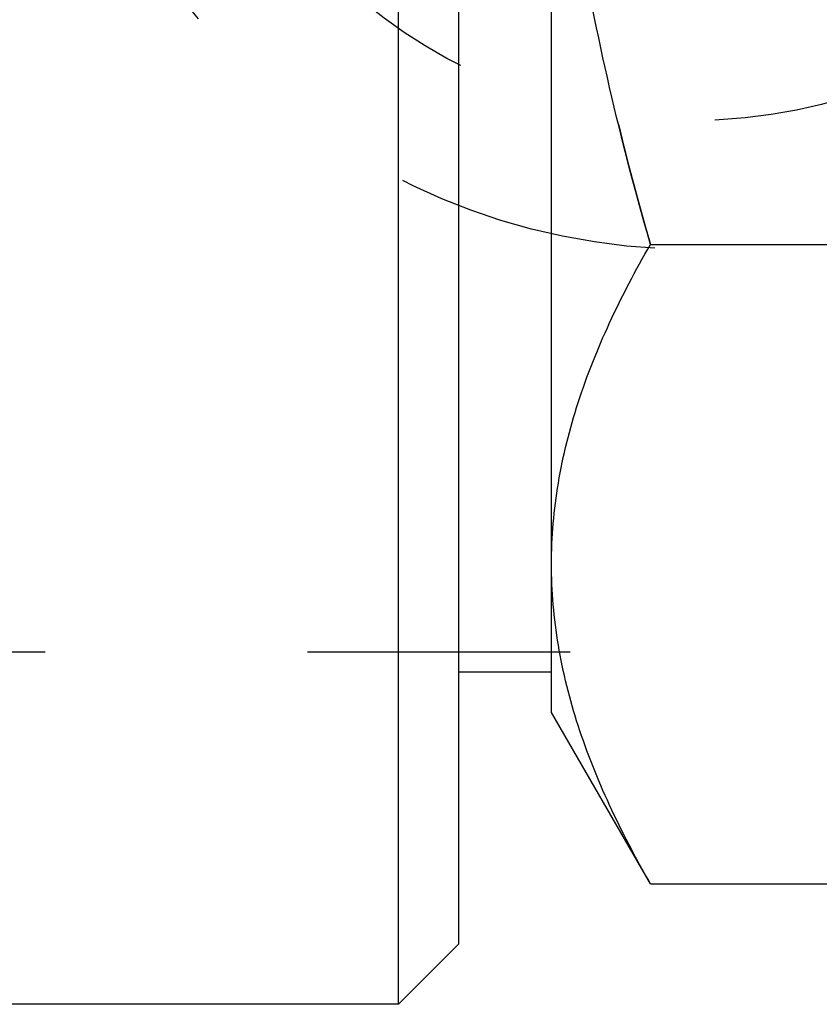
# Model space of a CAD drawing. Header units: millimetres. Extents: x 427 to 574, y 459 to 546.
# Tile 3 of 15: x 529 to 549, y 459 to 483. Entities that reach past the tile are written whole.
import ezdxf

# ---------------------------------------------------------------- set-up
doc = ezdxf.new("R2010")
doc.units = ezdxf.units.MM
doc.header["$LTSCALE"] = 65.185185
doc.linetypes.add('HIDDEN', pattern=[0.2, 0.1, -0.1])
for name, color, linetype in [('FASEN', 7, 'CONTINUOUS'), ('KOERPER', 7, 'CONTINUOUS'), ('KONST.EL_MIT_GEO', 7, 'CONTINUOUS'), ('KURVEN', 7, 'CONTINUOUS')]:
    doc.layers.add(name, color=color, linetype=linetype)

msp = doc.modelspace()

# ---------------------------------------------------------------- linework, layer by layer
at = {"layer": 'FASEN', "color": 7, "linetype": 'Continuous'}
for p, q in [((538.1, 458.759), (538.1, 528.259)), ((539.6, 460.259), (539.6, 526.759)), ((539.6, 460.259), (538.1, 458.759))]:
    msp.add_line(p, q, dxfattribs=at)
at = {"layer": 'KOERPER', "color": 7, "linetype": 'Continuous'}
msp.add_line((538.1, 458.759), (525.6, 458.759), dxfattribs=at)
at = {"layer": 'KONST.EL_MIT_GEO', "color": 7, "linetype": 'Continuous'}
for p, q in [((541.9, 466.009), (541.9, 521.009)), ((544.356, 477.632), (565.944, 477.632)), ((541.9, 467.009), (539.6, 467.009)), ((544.356, 461.755), (541.9, 466.009)), ((544.356, 461.755), (565.944, 461.755))]:
    msp.add_line(p, q, dxfattribs=at)
at = {"layer": 'KONST.EL_MIT_GEO', "color": 8, "linetype": 'HIDDEN'}
for p, q in [((539.6, 467.009), (539.6, 520.009)), ((555.4, 467.509), (501.4, 467.509))]:
    msp.add_line(p, q, dxfattribs=at)
msp.add_open_spline([(541.9, 493.509), (541.9, 492.166), (542.015, 489.479), (542.681, 484.145), (543.612, 480.212), (544.356, 477.632)], degree=3, knots=[0, 0, 0, 0, 0.250048, 0.500099, 1, 1, 1, 1], dxfattribs=at)
at = {"layer": 'KONST.EL_MIT_GEO', "color": 7, "linetype": 'Continuous'}
for points, knots in [([(544.356, 477.632), (543.612, 480.212), (542.681, 484.145), (542.015, 489.479), (541.9, 492.166), (541.9, 493.509)], [0, 0, 0, 0, 0.499901, 0.749952, 1, 1, 1, 1]), ([(541.9, 469.694), (541.9, 470.367), (542.017, 471.729), (542.524, 473.742), (543.317, 475.721), (543.99, 476.998), (544.356, 477.632)], [0, 0, 0, 0, 0.240405, 0.485503, 0.738357, 1, 1, 1, 1]), ([(544.356, 461.755), (543.99, 462.39), (543.317, 463.667), (542.524, 465.646), (542.017, 467.658), (541.9, 469.021), (541.9, 469.694)], [0, 0, 0, 0, 0.261643, 0.514497, 0.759595, 1, 1, 1, 1])]:
    msp.add_open_spline(points, degree=3, knots=knots, dxfattribs=at)
at = {"layer": 'KURVEN', "color": 8, "linetype": 'HIDDEN'}
for radius in [16, 12.8]:
    msp.add_circle((545.4, 493.509), radius, dxfattribs=at)

doc.saveas('drawing.dxf')
